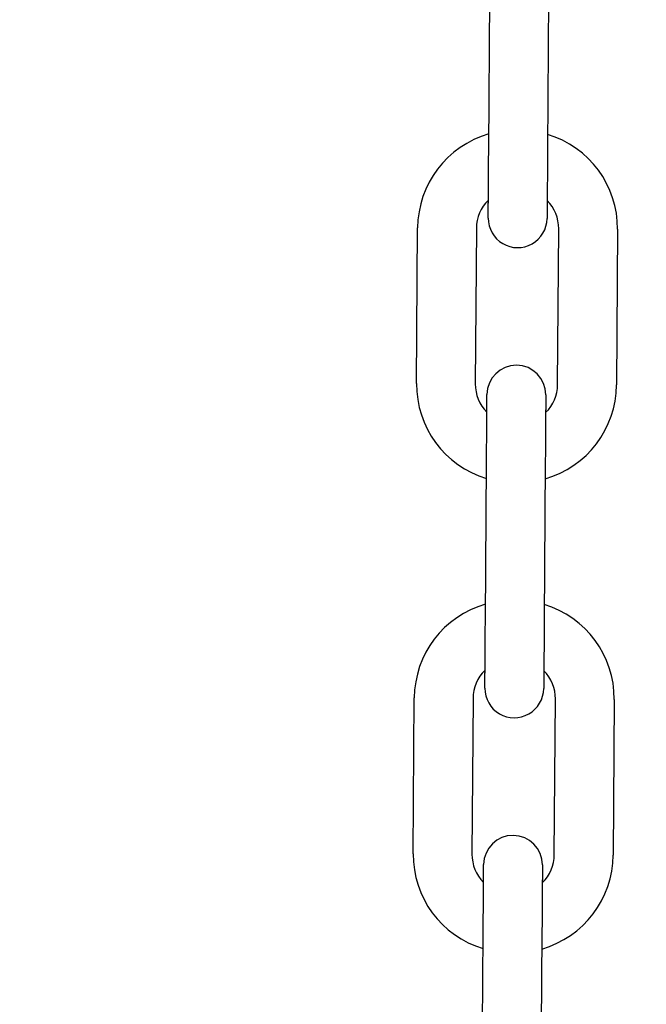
# Model space of a CAD drawing. Header units: inches. Extents: x 170 to 312, y 215 to 248.
# Tile 222 of 256: x 210.2396 to 210.3235, y 223.7054 to 223.8373. Entities that reach past the tile are written whole.
import ezdxf

# ---------------------------------------------------------------- set-up
doc = ezdxf.new("R2010")
doc.units = ezdxf.units.IN
doc.header["$LTSCALE"] = 0.25
doc.header["$MEASUREMENT"] = 0
doc.layers.add('ANNOTATIONS', color=1, linetype='Continuous')
doc.layers.add('MOTOR LH', color=7, linetype='Continuous')
doc.styles.add('ARIAL', font='arial.ttf', dxfattribs={"height": 0.09375})
doc.dimstyles.new('STANDARD$0', dxfattribs={"dimtxt": 0.09375, "dimasz": 0.09375, "dimexe": 0.03125, "dimexo": 0.046875, "dimgap": 0.09, "dimtad": 0, "dimtih": 1, "dimtoh": 1, "dimdec": 4, "dimzin": 0, "dimdsep": 46, "dimtxsty": 'ARIAL', "dimcen": 0.09, "dimadec": 0, "dimazin": 0, "dimtfac": 1, "dimtdec": 4, "dimtofl": 0, "dimtmove": 0, "dimatfit": 1, "dimfxl": 1, "dimtolj": 1, "dimtzin": 0, "dimarcsym": 0})

# ---------------------------------------------------------------- blocks, each defined once
blk = doc.blocks.new('*D154')
at = {"layer": 'ANNOTATIONS', "color": 0, "lineweight": -2, "transparency": 16777216}
for p, q in [((209.9529949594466, 224.4367350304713), (211.7989574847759, 224.4367350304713)), ((211.7677074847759, 224.3429850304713), (211.7677074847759, 222.643354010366)), ((211.7677074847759, 220.5088628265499), (211.7677074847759, 222.2084938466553)), ((211.0371824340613, 220.4151128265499), (211.7989574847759, 220.4151128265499))]:
    blk.add_line(p, q, dxfattribs=at)
at = {"layer": 'ANNOTATIONS', "color": 0, "transparency": 16777216}
for points in [[(211.7520824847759, 224.3429850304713), (211.7833324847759, 224.3429850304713), (211.7677074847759, 224.4367350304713)], [(211.7520824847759, 220.5088628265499), (211.7833324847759, 220.5088628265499), (211.7677074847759, 220.4151128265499)]]:
    blk.add_solid(points, dxfattribs=at)
at = {"layer": 'defpoints', "color": 0, "transparency": 16777216}
for p in [(209.9061199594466, 224.4367350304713), (210.9903074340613, 220.4151128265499), (211.7677074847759, 220.4151128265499)]:
    blk.add_point(p, dxfattribs=at)
at = {"layer": 'ANNOTATIONS', "color": 0, "transparency": 16777216, "insert": (211.7677074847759, 222.4259239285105), "char_height": 0.09375, "attachment_point": 5, "style": 'ARIAL'}
blk.add_mtext('\\A1;OPENING\\PHEIGHT', dxfattribs=at)
blk = doc.blocks.new('*D155')
at = {"layer": 'ANNOTATIONS', "color": 0, "lineweight": -2, "transparency": 16777216}
for p, q in [((209.9529949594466, 225.2727186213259), (212.453946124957, 225.2727186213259)), ((212.422696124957, 225.1789686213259), (212.422696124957, 223.0613458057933)), ((212.422696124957, 220.5088628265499), (212.422696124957, 222.6264856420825)), ((211.9575265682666, 220.4151128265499), (212.453946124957, 220.4151128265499))]:
    blk.add_line(p, q, dxfattribs=at)
at = {"layer": 'ANNOTATIONS', "color": 0, "transparency": 16777216}
for points in [[(212.407071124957, 225.1789686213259), (212.438321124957, 225.1789686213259), (212.422696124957, 225.2727186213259)], [(212.407071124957, 220.5088628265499), (212.438321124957, 220.5088628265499), (212.422696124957, 220.4151128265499)]]:
    blk.add_solid(points, dxfattribs=at)
at = {"layer": 'defpoints', "color": 0, "transparency": 16777216}
for p in [(209.9061199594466, 225.2727186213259), (211.9106515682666, 220.4151128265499), (212.422696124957, 220.4151128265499)]:
    blk.add_point(p, dxfattribs=at)
at = {"layer": 'ANNOTATIONS', "color": 0, "transparency": 16777216, "insert": (212.422696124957, 222.8439157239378), "char_height": 0.09375, "attachment_point": 5, "style": 'ARIAL'}
blk.add_mtext('\\A1;TOTAL\\PHEIGHT', dxfattribs=at)

msp = doc.modelspace()

# ---------------------------------------------------------------- linework, layer by layer
at = {"layer": 'MOTOR LH'}
for p, q in [((210.3024050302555, 223.8199770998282), (210.3025531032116, 223.8408424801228)), ((210.3104269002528, 223.8407866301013), (210.3102788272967, 223.8199212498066)), ((210.2927329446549, 223.7885485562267), (210.292881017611, 223.8094144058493)), ((210.3007548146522, 223.8093585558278), (210.3006068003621, 223.7884927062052)), ((210.3116301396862, 223.7884147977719), (210.3117781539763, 223.8092801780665)), ((210.3196520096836, 223.8092243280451), (210.3195039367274, 223.7883589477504)), ((210.3019589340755, 223.7569787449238), (210.3021070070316, 223.7778441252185)), ((210.3099808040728, 223.777788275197), (210.3098327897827, 223.7569224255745)), ((210.2922869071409, 223.7255502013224), (210.292434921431, 223.746416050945)), ((210.3003087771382, 223.7463602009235), (210.3001607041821, 223.7254943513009)), ((210.3111840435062, 223.7254164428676), (210.3113321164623, 223.7462818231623)), ((210.3192059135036, 223.7462259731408), (210.3190578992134, 223.7253601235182)), ((210.3015128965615, 223.6939799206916), (210.3016609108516, 223.7148457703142)), ((210.3095347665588, 223.7147899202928), (210.3093866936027, 223.6939240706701))]:
    msp.add_line(p, q, dxfattribs=at)
at = {"layer": 'MOTOR LH', "flags": 128}
for points in [[(210.3023504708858, 223.8122843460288), (210.3023586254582, 223.8134351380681), (210.3023685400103, 223.8148370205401), (210.3023799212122, 223.8164364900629), (210.3023922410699, 223.8181720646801), (210.3024050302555, 223.8199770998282)], [(210.3102788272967, 223.8199212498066), (210.3102660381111, 223.8181162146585), (210.3102537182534, 223.8163806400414), (210.3102423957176, 223.8147811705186), (210.3102324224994, 223.8133792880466), (210.310224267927, 223.8122284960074)], [(210.3023394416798, 223.8107318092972), (210.3023406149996, 223.8109031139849), (210.3023443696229, 223.8114292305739), (210.3023504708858, 223.8122843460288), (210.3023563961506, 223.8131235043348)], [(210.3102301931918, 223.8130676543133), (210.310224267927, 223.8122284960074), (210.3102181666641, 223.8113733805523), (210.3102144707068, 223.8108472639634), (210.3102131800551, 223.8106693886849)], [(210.3023393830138, 223.8107252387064), (210.3023406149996, 223.8109031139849)], [(210.3021556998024, 223.7847047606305), (210.3021616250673, 223.7855368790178), (210.3021676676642, 223.7863915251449), (210.3021714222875, 223.7869181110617), (210.3021725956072, 223.7870880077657)], [(210.3021714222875, 223.7869181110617), (210.3021726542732, 223.7870959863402)], [(210.3100464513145, 223.7870401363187), (210.3100452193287, 223.7868622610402), (210.3100414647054, 223.7863356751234), (210.3100354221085, 223.7854810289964), (210.3100294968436, 223.7846507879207)], [(210.3021070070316, 223.7778441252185), (210.3021197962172, 223.7796491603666), (210.3021321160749, 223.7813847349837), (210.3021434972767, 223.7829842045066), (210.3021534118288, 223.7843860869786), (210.3021616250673, 223.7855368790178)], [(210.3100354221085, 223.7854810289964), (210.3100272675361, 223.7843302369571), (210.310017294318, 223.7829283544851), (210.3100059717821, 223.7813288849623), (210.3099936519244, 223.7795933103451), (210.3099808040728, 223.777788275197)], [(210.3019043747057, 223.7492859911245), (210.3019125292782, 223.7504367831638), (210.3019225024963, 223.7518386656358), (210.3019338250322, 223.7534381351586), (210.3019461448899, 223.7551737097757), (210.3019589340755, 223.7569787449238)], [(210.3098327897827, 223.7569224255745), (210.3098199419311, 223.7551178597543), (210.3098076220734, 223.7533822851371), (210.3097962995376, 223.7517828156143), (210.3097863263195, 223.7503804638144), (210.309778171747, 223.749230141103)], [(210.3018932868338, 223.7477268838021), (210.3018945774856, 223.7479047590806), (210.3018983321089, 223.7484308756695), (210.3019043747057, 223.7492859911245), (210.3019102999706, 223.7501251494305)], [(210.3097841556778, 223.750069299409), (210.309778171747, 223.749230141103), (210.3097721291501, 223.7483750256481), (210.3097683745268, 223.7478489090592), (210.3097671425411, 223.7476710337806)], [(210.3017096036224, 223.7217059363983), (210.3017155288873, 223.7225380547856), (210.3017215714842, 223.7233931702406), (210.3017253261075, 223.7239197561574), (210.3017266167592, 223.7240976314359)], [(210.3096004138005, 223.7240417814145), (210.3095991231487, 223.723863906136), (210.3095954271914, 223.7233373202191), (210.3095893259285, 223.7224822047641), (210.3095834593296, 223.7216519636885)], [(210.3016609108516, 223.7148457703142), (210.3016737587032, 223.7166508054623), (210.3016860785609, 223.7183863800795), (210.3016974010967, 223.7199858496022), (210.3017073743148, 223.7213877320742), (210.3017155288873, 223.7225380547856)], [(210.3095893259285, 223.7224822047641), (210.3095811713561, 223.7213318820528), (210.3095712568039, 223.7199299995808), (210.3095598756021, 223.718330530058), (210.3095475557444, 223.7165949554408), (210.3095347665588, 223.7147899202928)]]:
    msp.add_lwpolyline(points, dxfattribs=at)
at = {"layer": 'MOTOR LH'}
for centre, radius, start, end in [((210.306069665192, 223.8093207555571), 0.0131889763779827, 106.0675622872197, 179.5934504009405), ((210.3064633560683, 223.8093179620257), 0.01318897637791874, 359.5934504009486, 73.11933850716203), ((210.306069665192, 223.8093207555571), 0.005314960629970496, 134.3179741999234, 179.5934504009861), ((210.3064633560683, 223.8093179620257), 0.005314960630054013, 359.5934504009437, 44.86853724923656), ((210.3062762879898, 223.8106972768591), 0.003937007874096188, 179.5934504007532, 359.5934688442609), ((210.3061095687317, 223.7870679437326), 0.003937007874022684, 359.5934504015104, 179.5934313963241), ((210.3059216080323, 223.7884551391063), 0.01318897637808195, 179.5934504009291, 253.1236354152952), ((210.3059216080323, 223.7884551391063), 0.005314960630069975, 179.5934504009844, 224.88292698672), ((210.3063152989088, 223.7884523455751), 0.01318897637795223, 286.0718592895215, 359.5934504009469), ((210.3063152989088, 223.7884523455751), 0.005314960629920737, 314.3327568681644, 359.5934504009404), ((210.3056235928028, 223.7463223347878), 0.01318897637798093, 106.067562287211, 179.5934504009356), ((210.3060172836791, 223.7463195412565), 0.01318897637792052, 359.5934504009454, 73.11933850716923), ((210.3056235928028, 223.7463223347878), 0.005314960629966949, 134.3179540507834, 179.5934504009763), ((210.3060172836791, 223.7463195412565), 0.005314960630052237, 359.5934504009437, 44.86842354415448), ((210.3058302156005, 223.7476988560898), 0.003937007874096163, 179.5934504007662, 359.5934688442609), ((210.3056634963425, 223.7240695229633), 0.003937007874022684, 359.5934504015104, 179.5934313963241), ((210.3054755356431, 223.7254567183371), 0.01318897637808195, 179.5934504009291, 253.1236354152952), ((210.3054755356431, 223.7254567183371), 0.005314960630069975, 179.5934504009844, 224.8829269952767), ((210.3058692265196, 223.7254539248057), 0.01318897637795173, 286.0718592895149, 359.5934504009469), ((210.3058692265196, 223.7254539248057), 0.005314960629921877, 314.3327568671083, 359.5934504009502)]:
    msp.add_arc(centre, radius, start, end, dxfattribs=at)

# ---------------------------------------------------------------- dimensions: what is measured, and where the dimension line sits
at = {"layer": 'ANNOTATIONS'}
for base, p1, p2, text, picture, middle in [((212.422696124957, 220.4151128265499), (209.9061199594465, 225.2727186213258), (211.9106515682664, 220.4151128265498), 'TOTAL\\PHEIGHT', '*D155', (212.422696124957, 222.8439157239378)), ((211.7677074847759, 220.4151128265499), (209.9061199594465, 224.4367350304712), (210.9903074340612, 220.4151128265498), 'OPENING\\PHEIGHT', '*D154', (211.7677074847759, 222.4259239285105))]:
    dim = msp.add_linear_dim(base=base, p1=p1, p2=p2, angle=90, text=text, dimstyle='STANDARD$0', dxfattribs=at)
    dim.commit()
    dim.dimension.update_dxf_attribs({"geometry": picture, "text_midpoint": middle})

doc.saveas('drawing.dxf')
